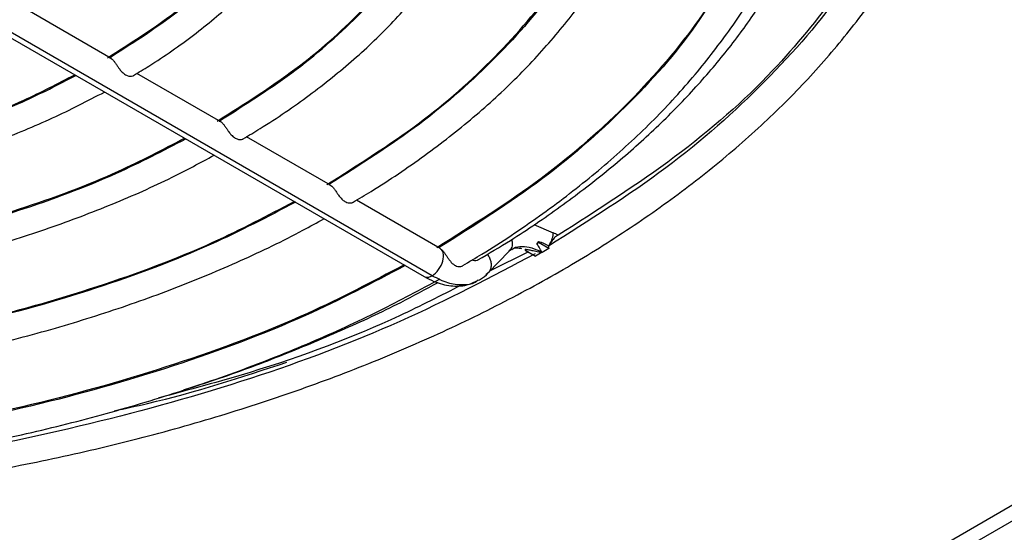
# Model space of a CAD drawing. Header units: millimetres. Extents: x 155400 to 158106, y 111257 to 114783.
# Tile 61 of 152: x 157977 to 158029, y 111442 to 111469. Entities that reach past the tile are written whole.
import ezdxf

# ---------------------------------------------------------------- set-up
doc = ezdxf.new("R2010")
doc.units = ezdxf.units.MM

msp = doc.modelspace()

# ---------------------------------------------------------------- linework, layer by layer
at = {"color": 7, "linetype": 'Continuous', "lineweight": 25}
for p, q in [((157958.258, 111478.333), (157998.135, 111455.313)), ((157998.56, 111455.355), (157958.683, 111478.375)), ((157981.639, 111466.799), (157977.215, 111469.353)), ((157987.422, 111463.46), (157983, 111466.013)), ((158067.523, 111465.428), (157998.579, 111425.627)), ((157999.779, 111425.508), (158067.783, 111464.766)), ((157993.205, 111460.122), (157988.784, 111462.674)), ((157998.985, 111456.785), (157994.568, 111459.335)), ((158003.912, 111458.048), (158004.943, 111457.618)), ((158004.076, 111457.048), (158004.165, 111457.1)), ((158004.165, 111457.1), (158004.165, 111457.163)), ((158004.704, 111456.789), (158004.165, 111457.1)), ((158001.508, 111455.499), (158002.619, 111456.654)), ((158003.638, 111456.612), (158001.612, 111455.607)), ((158003.458, 111456.755), (158003.458, 111456.691)), ((158003.458, 111456.691), (158003.548, 111456.743)), ((158003.458, 111456.691), (158003.997, 111456.381)), ((158001.506, 111455.502), (158001.384, 111455.403))]:
    msp.add_line(p, q, dxfattribs=at)
for points, knots in [([(158015.756, 111491.311), (158016.194, 111490.171), (158017.239, 111487.453), (158017.635, 111483.042), (158017.118, 111478.198), (158015.479, 111473.432), (158012.796, 111468.827), (158009.086, 111464.471), (158004.482, 111460.396), (158000.695, 111458.014), (157998.801, 111456.823)], [0, 0, 0, 0, 0.093538, 0.223033, 0.352527, 0.482022, 0.611516, 0.741011, 0.870505, 1, 1, 1, 1]), ([(157993.018, 111460.161), (157994.669, 111461.201), (157997.972, 111463.281), (158001.984, 111466.837), (158005.219, 111470.639), (158007.557, 111474.657), (158008.987, 111478.816), (158009.435, 111483.042), (158009.104, 111486.826), (158008.221, 111489.134), (158007.865, 111490.065)], [0, 0, 0, 0, 0.130277, 0.260554, 0.390831, 0.521108, 0.651385, 0.781662, 0.911939, 1, 1, 1, 1]), ([(157987.235, 111463.499), (157988.644, 111464.388), (157991.461, 111466.166), (157994.883, 111469.204), (157997.642, 111472.451), (157999.636, 111475.883), (158000.854, 111479.434), (158001.241, 111483.043), (158000.926, 111486.432), (158000.105, 111488.558), (157999.738, 111489.508)], [0, 0, 0, 0, 0.128066, 0.256131, 0.384197, 0.512262, 0.640328, 0.768393, 0.896459, 1, 1, 1, 1]), ([(157981.453, 111466.837), (157982.618, 111467.575), (157984.95, 111469.05), (157987.781, 111471.57), (157990.067, 111474.263), (157991.707, 111477.108), (157992.744, 111480.035), (157992.873, 111482.014), (157992.937, 111482.995)], [0, 0, 0, 0, 0.167127, 0.334253, 0.50138, 0.668507, 0.835633, 1, 1, 1, 1]), ([(158000.971, 111456.189), (158001.547, 111456.528), (158003.068, 111457.423), (158005.334, 111458.98), (158007.773, 111460.839), (158010.002, 111462.775), (158012.02, 111464.774), (158013.818, 111466.822), (158015.391, 111468.906), (158016.735, 111471.004), (158017.847, 111473.091), (158018.723, 111475.112), (158019.352, 111476.945), (158019.699, 111478.227), (158019.867, 111478.951), (158019.911, 111479.15), (158019.925, 111479.213), (158019.932, 111479.245), (158019.936, 111479.264), (158019.939, 111479.278), (158019.941, 111479.288), (158019.942, 111479.291), (158019.942, 111479.29), (158019.942, 111479.29)], [0, 0, 0, 0, 0.056303, 0.148435, 0.24029, 0.331707, 0.422493, 0.5124, 0.601092, 0.688063, 0.772496, 0.852879, 0.925726, 0.980692, 0.992956, 0.995682, 0.996897, 0.997472, 0.997916, 0.998392, 0.998981, 0.999969, 1, 1, 1, 1]), ([(157981.551, 111466.833), (157982.708, 111467.569), (157985.022, 111469.042), (157987.809, 111471.558), (157989.853, 111473.887), (157990.679, 111475.424), (157990.995, 111476.012)], [0, 0, 0, 0, 0.276279, 0.552558, 0.828837, 1, 1, 1, 1]), ([(157982.824, 111465.906), (157983.097, 111466.07), (157984.218, 111466.742), (157986.023, 111468.015), (157988.132, 111469.765), (157989.956, 111471.626), (157991.374, 111473.365), (157992.05, 111474.512), (157992.325, 111474.978)], [0, 0, 0, 0, 0.064202, 0.264071, 0.46402, 0.663859, 0.863412, 1, 1, 1, 1]), ([(157987.334, 111463.495), (157988.734, 111464.382), (157991.534, 111466.157), (157994.909, 111469.192), (157997.434, 111472.073), (157998.469, 111474.002), (157998.889, 111474.785)], [0, 0, 0, 0, 0.271506, 0.543012, 0.814517, 1, 1, 1, 1]), ([(158022.493, 111474.394), (158021.786, 111473.075), (158020.148, 111470.019), (158016.214, 111465.53), (158011.078, 111460.939), (158006.822, 111458.258), (158004.694, 111456.917)], [0, 0, 0, 0, 0.202057, 0.468038, 0.734019, 1, 1, 1, 1]), ([(157988.607, 111462.567), (157988.904, 111462.744), (157990.13, 111463.474), (157992.123, 111464.85), (157994.474, 111466.735), (157996.563, 111468.729), (157998.348, 111470.823), (157999.516, 111472.403), (157999.993, 111473.3), (158000.072, 111473.449)], [0, 0, 0, 0, 0.057914, 0.239244, 0.420639, 0.601974, 0.783147, 0.96402, 1, 1, 1, 1]), ([(158006.781, 111473.552), (158006.257, 111472.576), (158005.014, 111470.257), (158002.009, 111466.825), (157998.045, 111463.272), (157994.759, 111461.195), (157993.116, 111460.156)], [0, 0, 0, 0, 0.195044, 0.463363, 0.731681, 1, 1, 1, 1]), ([(157900.432, 111455.629), (157901.043, 111455.283), (157902.815, 111454.281), (157905.913, 111452.727), (157909.779, 111451.018), (157913.83, 111449.462), (157918.046, 111448.062), (157922.409, 111446.826), (157926.9, 111445.757), (157931.501, 111444.861), (157936.193, 111444.141), (157940.954, 111443.599), (157945.767, 111443.238), (157950.609, 111443.06), (157955.461, 111443.065), (157960.302, 111443.254), (157965.112, 111443.624), (157969.87, 111444.176), (157974.556, 111444.906), (157979.152, 111445.812), (157983.636, 111446.89), (157987.991, 111448.135), (157992.198, 111449.543), (157996.239, 111451.109), (158000.097, 111452.824), (158003.756, 111454.683), (158007.2, 111456.679), (158010.414, 111458.803), (158013.384, 111461.046), (158016.097, 111463.4), (158018.544, 111465.854), (158020.696, 111468.4), (158022.312, 111470.601), (158023.091, 111471.975), (158023.36, 111472.448)], [0, 0, 0, 0, 0.01697, 0.049189, 0.081407, 0.113621, 0.145829, 0.178031, 0.210228, 0.242421, 0.274609, 0.306794, 0.338977, 0.371159, 0.403339, 0.435521, 0.467703, 0.499887, 0.532073, 0.564264, 0.596459, 0.628659, 0.660866, 0.693079, 0.7253, 0.757528, 0.789762, 0.822002, 0.854244, 0.886482, 0.918711, 0.95092, 0.983098, 1, 1, 1, 1]), ([(158014.644, 111472.271), (158014.026, 111471.118), (158012.582, 111468.425), (158009.108, 111464.459), (158004.557, 111460.387), (158000.785, 111458.008), (157998.899, 111456.818)], [0, 0, 0, 0, 0.199742, 0.466495, 0.733247, 1, 1, 1, 1]), ([(157994.39, 111459.228), (157994.708, 111459.416), (157996.029, 111460.199), (157998.192, 111461.67), (158000.771, 111463.679), (158003.085, 111465.8), (158005.115, 111468.02), (158006.708, 111470.066), (158007.491, 111471.398), (158007.806, 111471.933)], [0, 0, 0, 0, 0.052873, 0.219916, 0.387011, 0.554071, 0.721032, 0.887805, 1, 1, 1, 1]), ([(158000.168, 111455.887), (158000.508, 111456.088), (158001.922, 111456.922), (158004.246, 111458.483), (158007.035, 111460.608), (158009.558, 111462.848), (158011.818, 111465.184), (158013.767, 111467.615), (158015.035, 111469.403), (158015.56, 111470.395), (158015.632, 111470.53)], [0, 0, 0, 0, 0.049043, 0.203569, 0.358136, 0.512683, 0.667164, 0.821522, 0.975683, 1, 1, 1, 1]), ([(158019.933, 111470.248), (158018.843, 111468.868), (158016.45, 111465.837), (158011.515, 111461.521), (158007.302, 111458.828), (158005.195, 111457.481)], [0, 0, 0, 0, 0.2947282, 0.6473641, 1, 1, 1, 1]), ([(157981.551, 111466.833), (157981.586, 111466.822), (157981.655, 111466.799), (157981.751, 111466.711), (157981.848, 111466.587), (157981.942, 111466.447), (157982.043, 111466.293), (157982.161, 111466.137), (157982.286, 111466.014), (157982.4, 111465.935), (157982.519, 111465.88), (157982.653, 111465.855), (157982.767, 111465.868), (157982.812, 111465.894), (157982.826, 111465.903)], [0, 0, 0, 0, 0.0871625, 0.1722096, 0.2556502, 0.3430778, 0.41727, 0.5139553, 0.624096, 0.6852794, 0.7485054, 0.8564703, 0.9535026, 1, 1, 1, 1]), ([(157926.012, 111465.904), (157926.939, 111465.424), (157929.146, 111464.279), (157933.115, 111462.82), (157937.756, 111461.511), (157942.665, 111460.568), (157947.739, 111459.993), (157952.9, 111459.801), (157958.061, 111459.993), (157963.135, 111460.568), (157968.044, 111461.511), (157972.686, 111462.82), (157976.654, 111464.279), (157978.861, 111465.424), (157979.788, 111465.904)], [0, 0, 0, 0, 0.0632291, 0.1505833, 0.2379375, 0.3252916, 0.4126458, 0.5, 0.5873542, 0.6747084, 0.7620625, 0.8494167, 0.9367709, 1, 1, 1, 1]), ([(157926.073, 111465.94), (157926.948, 111465.483), (157929.106, 111464.358), (157933.029, 111462.911), (157937.687, 111461.589), (157942.617, 111460.637), (157947.715, 111460.058), (157952.9, 111459.864), (157958.085, 111460.058), (157963.183, 111460.637), (157968.113, 111461.589), (157972.771, 111462.911), (157976.694, 111464.358), (157978.852, 111465.483), (157979.727, 111465.94)], [0, 0, 0, 0, 0.0600037, 0.148003, 0.2360022, 0.3240015, 0.4120007, 0.5, 0.5879993, 0.6759985, 0.7639978, 0.851997, 0.9399963, 1, 1, 1, 1]), ([(157924.504, 111465.034), (157924.678, 111464.937), (157925.733, 111464.353), (157927.814, 111463.376), (157930.812, 111462.172), (157933.984, 111461.131), (157937.297, 111460.254), (157940.726, 111459.549), (157944.247, 111459.021), (157947.833, 111458.673), (157951.456, 111458.508), (157955.091, 111458.527), (157958.708, 111458.73), (157962.283, 111459.115), (157965.787, 111459.68), (157969.194, 111460.42), (157972.48, 111461.331), (157975.615, 111462.408), (157978.588, 111463.628), (157980.4, 111464.564), (157981.303, 111465.03)], [0, 0, 0, 0, 0.011496, 0.069733, 0.127961, 0.186167, 0.24435, 0.302513, 0.360658, 0.41879, 0.476914, 0.535036, 0.593159, 0.651289, 0.70943, 0.767587, 0.825766, 0.883972, 0.942208, 1, 1, 1, 1]), ([(157987.334, 111463.495), (157987.368, 111463.484), (157987.435, 111463.462), (157987.531, 111463.376), (157987.628, 111463.253), (157987.724, 111463.11), (157987.826, 111462.955), (157987.944, 111462.798), (157988.069, 111462.676), (157988.183, 111462.596), (157988.302, 111462.542), (157988.436, 111462.516), (157988.551, 111462.529), (157988.595, 111462.555), (157988.609, 111462.564)], [0, 0, 0, 0, 0.085271, 0.168108, 0.252792, 0.343326, 0.417567, 0.514298, 0.624388, 0.685714, 0.748753, 0.857009, 0.954084, 1, 1, 1, 1]), ([(157920.228, 111462.565), (157921.417, 111461.944), (157924.148, 111460.52), (157929.015, 111458.721), (157934.618, 111457.137), (157940.542, 111455.994), (157946.669, 111455.299), (157952.9, 111455.067), (157959.131, 111455.299), (157965.258, 111455.994), (157971.183, 111457.137), (157976.785, 111458.721), (157981.652, 111460.52), (157984.383, 111461.944), (157985.573, 111462.565)], [0, 0, 0, 0, 0.066822, 0.153458, 0.240093, 0.326729, 0.413364, 0.5, 0.586636, 0.673271, 0.759907, 0.846542, 0.933178, 1, 1, 1, 1]), ([(157920.289, 111462.6), (157921.427, 111462.004), (157924.109, 111460.599), (157928.93, 111458.812), (157934.549, 111457.215), (157940.495, 111456.064), (157946.644, 111455.364), (157952.9, 111455.129), (157959.156, 111455.364), (157965.305, 111456.064), (157971.251, 111457.215), (157976.87, 111458.812), (157981.691, 111460.599), (157984.373, 111462.004), (157985.511, 111462.6)], [0, 0, 0, 0, 0.064181, 0.151345, 0.238509, 0.325673, 0.412836, 0.5, 0.587164, 0.674327, 0.761491, 0.848655, 0.935819, 1, 1, 1, 1]), ([(157918.719, 111461.694), (157918.917, 111461.584), (157920.073, 111460.939), (157922.334, 111459.854), (157925.571, 111458.505), (157928.989, 111457.318), (157932.554, 111456.291), (157936.248, 111455.434), (157940.046, 111454.751), (157943.924, 111454.246), (157947.859, 111453.921), (157951.826, 111453.78), (157955.799, 111453.822), (157959.754, 111454.048), (157963.666, 111454.455), (157967.51, 111455.043), (157971.263, 111455.807), (157974.9, 111456.742), (157978.401, 111457.843), (157981.735, 111459.107), (157984.643, 111460.389), (157986.344, 111461.307), (157987.071, 111461.7)], [0, 0, 0, 0, 0.01087, 0.063683, 0.116491, 0.169284, 0.22206, 0.274821, 0.327569, 0.380306, 0.433035, 0.485759, 0.538482, 0.591206, 0.643935, 0.696671, 0.749419, 0.80218, 0.854959, 0.907757, 0.960577, 1, 1, 1, 1]), ([(157993.116, 111460.156), (157993.151, 111460.145), (157993.218, 111460.123), (157993.314, 111460.038), (157993.411, 111459.915), (157993.507, 111459.771), (157993.609, 111459.616), (157993.727, 111459.46), (157993.852, 111459.337), (157993.966, 111459.258), (157994.085, 111459.203), (157994.219, 111459.177), (157994.334, 111459.19), (157994.378, 111459.216), (157994.392, 111459.225)], [0, 0, 0, 0, 0.0852672, 0.1681394, 0.2528816, 0.343481, 0.4177586, 0.5145277, 0.6245796, 0.686017, 0.7489305, 0.8573943, 0.9545058, 1, 1, 1, 1]), ([(157991.357, 111459.226), (157989.905, 111458.466), (157986.649, 111456.761), (157980.885, 111454.621), (157974.321, 111452.762), (157967.38, 111451.421), (157960.202, 111450.605), (157952.9, 111450.332), (157945.598, 111450.605), (157938.42, 111451.421), (157931.479, 111452.762), (157924.915, 111454.621), (157919.151, 111456.761), (157915.895, 111458.466), (157914.443, 111459.226)], [0, 0, 0, 0, 0.069326, 0.15546, 0.241595, 0.32773, 0.413865, 0.5, 0.586135, 0.67227, 0.758405, 0.84454, 0.930674, 1, 1, 1, 1]), ([(157914.505, 111459.261), (157915.905, 111458.526), (157919.112, 111456.84), (157924.83, 111454.712), (157931.41, 111452.841), (157938.372, 111451.491), (157945.574, 111450.67), (157952.9, 111450.395), (157960.226, 111450.67), (157967.428, 111451.491), (157974.39, 111452.841), (157980.97, 111454.712), (157986.688, 111456.84), (157989.895, 111458.526), (157991.295, 111459.261)], [0, 0, 0, 0, 0.06709, 0.153672, 0.240254, 0.326836, 0.413418, 0.5, 0.586582, 0.673164, 0.759746, 0.846328, 0.93291, 1, 1, 1, 1]), ([(157912.935, 111458.355), (157913.153, 111458.233), (157914.401, 111457.533), (157916.827, 111456.349), (157920.284, 111454.868), (157923.925, 111453.547), (157927.721, 111452.384), (157931.654, 111451.388), (157935.701, 111450.564), (157939.841, 111449.915), (157944.051, 111449.446), (157948.309, 111449.158), (157952.592, 111449.053), (157956.877, 111449.131), (157961.14, 111449.393), (157965.358, 111449.837), (157969.509, 111450.46), (157973.571, 111451.259), (157977.521, 111452.23), (157981.337, 111453.369), (157985.002, 111454.668), (157988.486, 111456.127), (157991.093, 111457.372), (157992.493, 111458.153), (157992.86, 111458.358)], [0, 0, 0, 0, 0.01027, 0.058934, 0.107594, 0.156244, 0.204881, 0.253507, 0.302122, 0.350729, 0.399328, 0.447922, 0.496514, 0.545105, 0.593697, 0.642293, 0.690894, 0.739503, 0.788122, 0.836754, 0.885399, 0.93406, 0.982737, 1, 1, 1, 1]), ([(158004.738, 111456.99), (158004.801, 111457.09), (158004.852, 111457.198), (158004.922, 111457.414), (158004.942, 111457.521), (158004.943, 111457.618)], [0, 0, 0, 0, 0.5, 0.5, 1, 1, 1, 1]), ([(158005.195, 111457.481), (158005.153, 111457.505), (158005.069, 111457.551), (158004.985, 111457.596), (158004.943, 111457.618)], [0, 0, 0, 0, 0.504402, 1, 1, 1, 1]), ([(158002.752, 111457.263), (158002.767, 111457.176), (158002.797, 111456.989), (158002.733, 111456.772), (158002.636, 111456.69), (158002.608, 111456.666)], [0, 0, 0, 0, 0.380377, 0.817532, 1, 1, 1, 1]), ([(158004.342, 111456.589), (158004.293, 111456.679), (158004.208, 111456.833), (158004.115, 111456.985), (158004.076, 111457.048)], [0, 0, 0, 0, 0.5829759, 1, 1, 1, 1]), ([(158005.195, 111457.481), (158005.18, 111457.477), (158005.15, 111457.468), (158005.108, 111457.447), (158005.069, 111457.42), (158005.032, 111457.389), (158004.998, 111457.354), (158004.951, 111457.3), (158004.89, 111457.219), (158004.815, 111457.106), (158004.764, 111457.029), (158004.738, 111456.99)], [0, 0, 0, 0, 0.0950529, 0.1850879, 0.2703041, 0.3509361, 0.4272604, 0.4996027, 0.6674382, 0.8325358, 1, 1, 1, 1]), ([(158003.987, 111456.508), (158001.664, 111455.282), (157997.016, 111452.829), (157989.078, 111449.836), (157980.574, 111447.472), (157973.707, 111446.02), (157969.653, 111445.592), (157968.694, 111445.49)], [0, 0, 0, 0, 0.2320262, 0.4640525, 0.6960787, 0.9281049, 1, 1, 1, 1]), ([(157998.56, 111455.355), (157998.68, 111455.425), (157998.801, 111455.538), (157999, 111455.811), (157999.078, 111455.971), (157999.164, 111456.282), (157999.172, 111456.432), (157999.115, 111456.67), (157999.049, 111456.758), (157998.959, 111456.798)], [0, 0, 0, 0, 0.25, 0.25, 0.5, 0.5, 0.75, 0.75, 1, 1, 1, 1]), ([(157998.959, 111456.798), (157998.989, 111456.781), (157999.049, 111456.747), (157999.137, 111456.652), (157999.228, 111456.527), (157999.32, 111456.39), (157999.415, 111456.246), (157999.547, 111456.073), (157999.694, 111455.93), (157999.846, 111455.854), (158000.001, 111455.817), (158000.103, 111455.855), (158000.17, 111455.88)], [0, 0, 0, 0, 0.081118, 0.16176, 0.245286, 0.334725, 0.409537, 0.501613, 0.668066, 0.753239, 0.835387, 1, 1, 1, 1]), ([(158002.619, 111456.654), (158002.648, 111456.689), (158002.683, 111456.73), (158002.739, 111456.744), (158002.747, 111456.746)], [0, 0, 0, 0, 0.850006, 1, 1, 1, 1]), ([(158002.747, 111456.746), (158002.819, 111456.789), (158002.929, 111456.854), (158003.184, 111456.802), (158003.271, 111456.784)], [0, 0, 0, 0, 0.6565733, 1, 1, 1, 1]), ([(158002.756, 111456.738), (158002.789, 111456.763), (158002.94, 111456.876), (158003.298, 111456.917), (158003.802, 111456.86), (158004.162, 111456.679), (158004.342, 111456.589)], [0, 0, 0, 0, 0.085448, 0.390299, 0.695149, 1, 1, 1, 1]), ([(158003.548, 111456.743), (158003.616, 111456.729), (158003.772, 111456.697), (158004.037, 111456.646), (158004.234, 111456.609), (158004.342, 111456.589)], [0, 0, 0, 0, 0.259517, 0.592904, 1, 1, 1, 1]), ([(158000.977, 111456.179), (158000.962, 111456.169), (158000.911, 111456.136), (158000.807, 111456.131), (158000.706, 111456.167), (158000.664, 111456.183)], [0, 0, 0, 0, 0.194295, 0.66213, 1, 1, 1, 1]), ([(158001.457, 111456.481), (158001.47, 111456.466), (158001.534, 111456.397), (158001.609, 111456.247), (158001.669, 111456.047), (158001.676, 111455.846), (158001.625, 111455.666), (158001.565, 111455.548), (158001.512, 111455.507), (158001.506, 111455.502)], [0, 0, 0, 0, 0.049523, 0.234915, 0.420307, 0.605699, 0.791091, 0.976483, 1, 1, 1, 1]), ([(157997.14, 111455.887), (157995.426, 111454.987), (157991.647, 111453.002), (157984.984, 111450.522), (157977.46, 111448.388), (157969.503, 111446.848), (157961.272, 111445.911), (157952.9, 111445.598), (157944.528, 111445.911), (157936.297, 111446.848), (157928.34, 111448.388), (157920.816, 111450.522), (157914.153, 111453.002), (157910.374, 111454.987), (157908.66, 111455.887)], [0, 0, 0, 0, 0.07117, 0.156936, 0.242702, 0.328468, 0.414234, 0.5, 0.585766, 0.671532, 0.757298, 0.843064, 0.92883, 1, 1, 1, 1]), ([(157997.078, 111455.923), (157995.416, 111455.047), (157991.686, 111453.081), (157985.069, 111450.612), (157977.529, 111448.466), (157969.551, 111446.918), (157961.297, 111445.976), (157952.9, 111445.66), (157944.503, 111445.976), (157936.25, 111446.918), (157928.271, 111448.466), (157920.731, 111450.612), (157914.115, 111453.081), (157910.384, 111455.047), (157908.722, 111455.923)], [0, 0, 0, 0, 0.069232, 0.155385, 0.241539, 0.327693, 0.413846, 0.5, 0.586154, 0.672307, 0.758461, 0.844615, 0.930768, 1, 1, 1, 1]), ([(158000.988, 111455.12), (158001.03, 111455.136), (158001.232, 111455.213), (158001.386, 111455.373), (158001.508, 111455.499)], [0, 0, 0, 0, 0.205074, 1, 1, 1, 1]), ([(157906.818, 111455.202), (157907.167, 111455.005), (157908.611, 111454.19), (157911.307, 111452.852), (157914.97, 111451.25), (157918.82, 111449.805), (157922.83, 111448.516), (157926.982, 111447.393), (157931.258, 111446.439), (157935.635, 111445.658), (157940.095, 111445.056), (157944.615, 111444.633), (157949.174, 111444.392), (157953.751, 111444.334), (157958.324, 111444.46), (157962.871, 111444.769), (157967.371, 111445.259), (157971.802, 111445.928), (157976.144, 111446.773), (157980.376, 111447.791), (157984.477, 111448.976), (157988.43, 111450.323), (157992.21, 111451.829), (157995.755, 111453.445), (157997.931, 111454.624), (157998.989, 111455.197)], [0, 0, 0, 0, 0.014275, 0.059224, 0.104171, 0.149109, 0.194039, 0.238959, 0.28387, 0.328775, 0.373673, 0.418567, 0.463457, 0.508346, 0.553235, 0.598125, 0.643018, 0.687916, 0.732819, 0.77773, 0.82265, 0.86758, 0.912522, 0.957476, 1, 1, 1, 1]), ([(157985.486, 111449.355), (157986.041, 111449.53), (157987.766, 111450.071), (157990.542, 111451.107), (157993.802, 111452.462), (157996.591, 111453.76), (157998.223, 111454.646), (157998.875, 111455)], [0, 0, 0, 0, 0.114115, 0.354545, 0.596288, 0.838864, 1, 1, 1, 1]), ([(157998.135, 111455.313), (157998.307, 111455.222), (157998.771, 111454.977), (157999.53, 111454.788), (158000.345, 111454.799), (158000.79, 111455.021), (158000.988, 111455.12)], [0, 0, 0, 0, 0.179941, 0.484207, 0.769686, 1, 1, 1, 1]), ([(157998.139, 111455.321), (157998.164, 111455.305), (157998.232, 111455.264), (157998.379, 111455.27), (157998.499, 111455.327), (157998.56, 111455.355)], [0, 0, 0, 0, 0.231354, 0.615677, 1, 1, 1, 1]), ([(157998.56, 111455.355), (157998.835, 111455.217), (157999.386, 111454.942), (158000.156, 111454.854), (158000.705, 111454.917), (158000.936, 111455.091), (158000.987, 111455.129)], [0, 0, 0, 0, 0.304502, 0.609003, 0.913505, 1, 1, 1, 1]), ([(158000.085, 111454.851), (157999.019, 111454.306), (157995.601, 111452.559), (157990.226, 111450.54), (157985.747, 111449.342), (157984.118, 111448.906)], [0, 0, 0, 0, 0.223901, 0.71775, 1, 1, 1, 1]), ([(157981.802, 111448.237), (157982.391, 111448.363), (157985.558, 111449.04), (157988.5, 111450.009), (157990.895, 111450.797)], [0, 0, 0, 0, 0.185983, 1, 1, 1, 1])]:
    msp.add_open_spline(points, degree=3, knots=knots, dxfattribs=at)
for points in [[(158004.076, 111457.048), (158004.108, 111457.084), (158004.138, 111457.123), (158004.165, 111457.163)], [(158004.165, 111457.163), (158004.339, 111457.109), (158004.517, 111457.03), (158004.695, 111456.927)], [(158003.458, 111456.755), (158003.487, 111456.747), (158003.517, 111456.743), (158003.548, 111456.743)], [(158004.704, 111456.789), (158004.47, 111456.652), (158004.234, 111456.516), (158003.997, 111456.381)], [(158004.695, 111456.927), (158004.694, 111456.924), (158004.694, 111456.92), (158004.694, 111456.917)], [(158004.694, 111456.917), (158004.694, 111456.876), (158004.698, 111456.833), (158004.704, 111456.789)], [(158004.695, 111456.927), (158004.71, 111456.947), (158004.724, 111456.968), (158004.738, 111456.99)]]:
    msp.add_open_spline(points, degree=3, dxfattribs=at)

doc.saveas('drawing.dxf')
